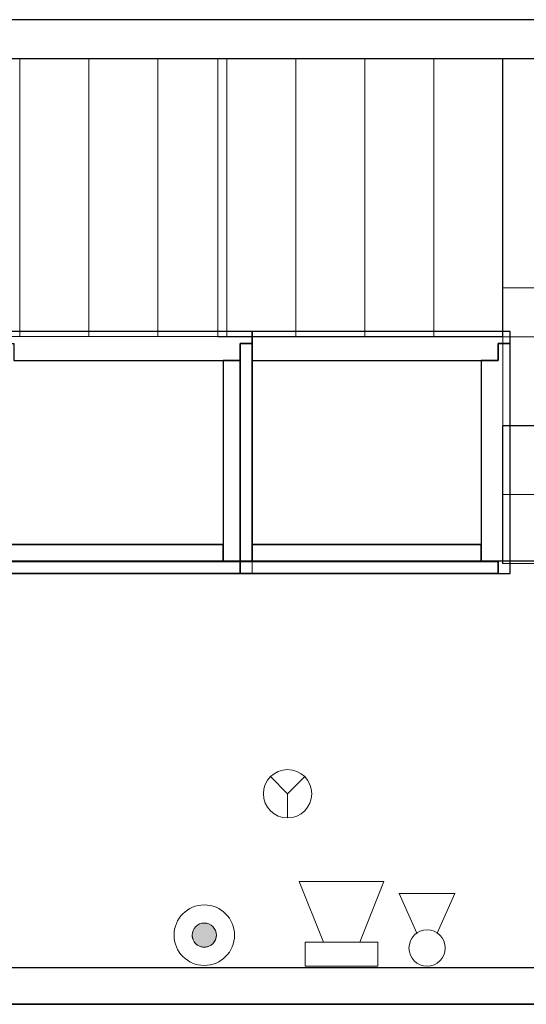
# Model space of a CAD drawing. Header units: metres. Extents: x 397.7 to 427.5, y 12.7 to 28.4.
# Tile 119 of 129: x 412.6 to 414.7, y 24.2 to 28.2. Entities that reach past the tile are written whole.
import ezdxf

# ---------------------------------------------------------------- set-up
doc = ezdxf.new("R2010")
doc.units = ezdxf.units.M
doc.layers.add('01_SUELOS', color=7, linetype='Continuous', lineweight=25, true_color=0x007f00)
for name, color, linetype, lineweight in [('A-DETL-GENF-OTLN', 7, 'Continuous', 18), ('A-WALL-____-MCUT', 7, 'Continuous', 25), ('A-WALL-____-OTLN', 7, 'Continuous', 25), ('S-STRS-____-MCUT', 7, 'Continuous', 18), ('S-STRS-____-OTLN', 7, 'Continuous', 18)]:
    doc.layers.add(name, color=color, linetype=linetype, lineweight=lineweight)

# ---------------------------------------------------------------- blocks, each defined once
blk = doc.blocks.new('Family - Evans P4-153951-07_PCI_P4')
at = {"layer": 'A-WALL-____-MCUT', "color": 253, "true_color": 0xaaaaaa}
for p, q in [((5.34, 0.15), (0, 0.15)), ((0, 0), (5.34, 0))]:
    blk.add_line(p, q, dxfattribs=at)
at = {"layer": 'A-WALL-____-OTLN', "color": 253, "true_color": 0xaaaaaa}
for p, q in [((6.62, 0.15), (0, 0.15)), ((0, 0), (6.62, 0))]:
    blk.add_line(p, q, dxfattribs=at)
at = {"layer": 'A-WALL-____-OTLN', "color": 253, "lineweight": 18, "true_color": 0xaaaaaa}
blk.add_line((0, 0), (6.62, 0), dxfattribs=at)
blk = doc.blocks.new('Family - Evans P4-154228-07_PCI_P4')
at = {"layer": 'A-WALL-____-MCUT', "color": 253, "true_color": 0xaaaaaa}
for p, q in [((25.5877, 0.16), (0.0332, 0.16)), ((0, 0), (25.556, 0))]:
    blk.add_line(p, q, dxfattribs=at)
at = {"layer": 'A-WALL-____-OTLN', "color": 253, "true_color": 0xaaaaaa}
for p, q in [((25.5877, 0.16), (0.0332, 0.16)), ((0, 0), (25.556, 0))]:
    blk.add_line(p, q, dxfattribs=at)
at = {"layer": 'A-WALL-____-OTLN', "color": 253, "lineweight": 18, "true_color": 0xaaaaaa}
blk.add_line((0, 0), (25.556, 0), dxfattribs=at)
blk = doc.blocks.new('Family - Escala P4-154404-07_PCI_P4')
at = {"layer": 'S-STRS-____-MCUT', "color": 253, "true_color": 0xaaaaaa}
for p, q in [((2.6211, 1.6126), (2.6211, 2.0879)), ((2.6211, 2.0879), (2.8077, 2.0879)), ((2.8077, 2.0879), (2.8382, 2.0879)), ((2.8382, 2.0879), (2.8805, 2.0879)), ((2.8805, 2.0879), (2.9431, 2.0879)), ((2.9431, 2.0879), (2.944, 2.0879)), ((3.229, 2.0879), (2.944, 2.0879)), ((2.944, 2.0879), (2.944, 0.9379)), ((2.944, 2.0879), (2.944, 0.9417)), ((3.229, 0.9379), (3.229, 2.0879)), ((2.6211, 0.9379), (2.6211, 1.6126)), ((2.8077, 0.9379), (2.6211, 0.9379)), ((2.8382, 0.9379), (2.8077, 0.9379)), ((2.8805, 0.9379), (2.8382, 0.9379)), ((2.9431, 0.9379), (2.8805, 0.9379)), ((2.944, 0.9379), (2.9431, 0.9379)), ((2.944, 0.9417), (2.944, 0.9379)), ((2.944, 0.9379), (3.229, 0.9379))]:
    blk.add_line(p, q, dxfattribs=at)
at = {"layer": 'S-STRS-____-OTLN', "color": 253, "true_color": 0xaaaaaa}
for p, q in [((3.7989, 2.0879), (2.6211, 2.0879)), ((2.6211, 1.6126), (2.6211, 2.0879)), ((3.7989, 2.0879), (2.6211, 2.0879)), ((2.8077, 2.0879), (2.6211, 2.0879)), ((2.8382, 2.0879), (2.8077, 2.0879)), ((2.8805, 2.0879), (2.8382, 2.0879)), ((2.9431, 2.0879), (2.8805, 2.0879)), ((2.9431, 2.0879), (2.944, 2.0879)), ((3.229, 2.0879), (2.944, 2.0879)), ((2.944, 2.0879), (2.944, 0.9379)), ((2.944, 2.0879), (2.944, 0.9379)), ((2.944, 0.9417), (2.944, 2.0879)), ((2.944, 2.0879), (3.229, 2.0879)), ((2.944, 2.0879), (2.944, 0.9379)), ((2.944, 2.0879), (3.229, 2.0879)), ((3.229, 0.9379), (3.229, 2.0879)), ((3.514, 2.0879), (3.229, 2.0879)), ((3.229, 2.0879), (3.514, 2.0879)), ((3.229, 2.0879), (3.229, 0.9379)), ((3.229, 0.9379), (3.229, 2.0879)), ((3.229, 0.9379), (3.229, 2.0879)), ((3.514, 2.0879), (3.229, 2.0879)), ((3.229, 0.9379), (3.229, 2.0879)), ((3.229, 2.0879), (3.229, 0.9379)), ((3.229, 2.0879), (3.514, 2.0879)), ((3.229, 2.0879), (3.229, 0.9379)), ((3.799, 2.0879), (3.514, 2.0879)), ((3.514, 2.0879), (3.799, 2.0879)), ((3.514, 2.0879), (3.514, 0.9379)), ((3.514, 0.9379), (3.514, 2.0879)), ((3.514, 0.9379), (3.514, 2.0879)), ((3.514, 2.0879), (3.514, 0.9379)), ((3.514, 2.0879), (3.799, 2.0879)), ((3.514, 0.9379), (3.514, 2.0879)), ((3.514, 0.9379), (3.514, 2.0879)), ((3.514, 2.0879), (3.514, 0.9379)), ((3.514, 2.0879), (3.799, 2.0879)), ((3.514, 2.0879), (3.514, 0.9379)), ((3.7989, 0.9379), (3.7989, 2.0879)), ((3.799, 2.0879), (3.7989, 2.0879)), ((3.7989, 0.9379), (3.7989, 2.0879)), ((3.7989, 2.0879), (3.799, 2.0879)), ((4.9492, 2.0879), (3.799, 2.0879)), ((3.799, 2.0879), (4.9492, 2.0879)), ((3.799, 2.0879), (3.799, 0.9379)), ((3.799, 0.9379), (3.799, 2.0879)), ((4.9492, 2.0879), (3.799, 2.0879)), ((3.799, 2.0879), (4.9492, 2.0879)), ((3.799, 2.0879), (3.799, 0.9379)), ((3.799, 0.9379), (3.799, 2.0879)), ((3.799, 0.9379), (3.799, 2.0879)), ((3.799, 2.0879), (3.799, 0.9379)), ((3.799, 2.0879), (3.799, 0.9379)), ((3.799, 0.9379), (3.799, 2.0879)), ((3.799, 0.9379), (3.799, 2.0879)), ((3.799, 2.0879), (3.799, 0.9379)), ((4.949, 0.9378), (4.9492, 2.0879)), ((4.9492, 2.0879), (4.949, 0.9378)), ((4.949, 0.9378), (4.9492, 2.0879)), ((4.9492, 2.0879), (4.949, 0.9378)), ((2.6211, 1.6126), (2.6211, 0.9379)), ((3.7991, 1.1403), (3.7989, 0.0002)), ((3.799, 0.9379), (3.7991, 1.1403)), ((3.7991, 1.1403), (4.9491, 1.1401)), ((4.9489, 0), (4.9491, 1.1401)), ((4.9491, 1.1401), (4.949, 0.9378)), ((3.7989, 0.9379), (2.6211, 0.9379)), ((3.7989, 0.9379), (2.6211, 0.9379)), ((2.8077, 0.9379), (2.6211, 0.9379)), ((2.8382, 0.9379), (2.8077, 0.9379)), ((2.8382, 0.9379), (2.8805, 0.9379)), ((2.8805, 0.9379), (2.9431, 0.9379)), ((2.9431, 0.9379), (2.944, 0.9379)), ((2.944, 0.9417), (2.944, 0.9379)), ((2.944, 0.9379), (3.229, 0.9379)), ((2.944, 0.9379), (3.229, 0.9379)), ((3.229, 0.9379), (2.944, 0.9379)), ((3.229, 0.9379), (3.514, 0.9379)), ((3.514, 0.9379), (3.229, 0.9379)), ((3.229, 0.9379), (3.514, 0.9379)), ((3.514, 0.9379), (3.229, 0.9379)), ((3.514, 0.9379), (3.799, 0.9379)), ((3.799, 0.9379), (3.514, 0.9379)), ((3.514, 0.9379), (3.799, 0.9379)), ((3.799, 0.9379), (3.514, 0.9379)), ((3.7989, 0.9379), (3.799, 0.9379)), ((3.7989, 0.9379), (3.799, 0.9379)), ((3.799, 0.9379), (4.949, 0.9378)), ((4.949, 0.9378), (3.799, 0.9379)), ((4.949, 0.9378), (3.799, 0.9379)), ((3.799, 0.9379), (3.799, 0.5702)), ((3.799, 0.9379), (4.949, 0.9378)), ((3.799, 0.9379), (4.949, 0.9378)), ((4.949, 0.9378), (3.799, 0.9379)), ((4.949, 0.9378), (3.799, 0.9379)), ((3.799, 0.9379), (4.949, 0.9378)), ((3.799, 0.9379), (3.799, 0.5702)), ((3.799, 0.5702), (3.799, 0.9379)), ((4.949, 0.57), (4.949, 0.9378)), ((4.949, 0.57), (4.949, 0.9378)), ((4.949, 0.9378), (4.949, 0.57)), ((3.799, 0.5702), (4.949, 0.57)), ((3.799, 0.5702), (4.949, 0.57)), ((3.799, 0.2852), (3.799, 0.5702)), ((3.799, 0.5702), (4.949, 0.57)), ((4.949, 0.57), (3.799, 0.5702)), ((4.949, 0.57), (3.799, 0.5702)), ((3.799, 0.5702), (4.949, 0.57)), ((3.799, 0.5702), (3.799, 0.2852)), ((3.799, 0.2852), (3.799, 0.5702)), ((4.949, 0.57), (4.949, 0.285)), ((4.949, 0.285), (4.949, 0.57)), ((4.949, 0.57), (4.949, 0.285)), ((3.7989, 0.0002), (3.799, 0.2852)), ((3.799, 0.2852), (3.7989, 0.0002)), ((3.7989, 0.0002), (3.799, 0.2852)), ((3.799, 0.2852), (4.949, 0.285)), ((3.799, 0.2852), (4.949, 0.285)), ((4.949, 0.285), (3.799, 0.2852)), ((3.799, 0.2852), (4.949, 0.285)), ((3.799, 0.2852), (4.949, 0.285)), ((4.949, 0.285), (3.799, 0.2852)), ((4.949, 0.285), (4.9489, 0)), ((4.9489, 0), (4.949, 0.285)), ((4.949, 0.285), (4.9489, 0)), ((4.9489, 0), (3.7989, 0.0002)), ((3.7989, 0.0002), (4.9489, 0)), ((3.7989, 0.0002), (4.9489, 0)), ((4.9489, 0), (3.7989, 0.0002))]:
    blk.add_line(p, q, dxfattribs=at)
blk = doc.blocks.new('Family - LONDR55-XX_ZZ-ARQ-CAA-M3D-Londres55-154484-07_PCI_P4')
at = {"layer": '01_SUELOS', "color": 9, "true_color": 0xaad4aa}
for p, q in [((17.4818, 12.8815), (12.3818, 12.8788)), ((12.3818, 12.8788), (17.4818, 12.8815)), ((12.1358, 11.0488), (17.1944, 11.0519)), ((17.1944, 11.0519), (12.1358, 11.0488))]:
    blk.add_line(p, q, dxfattribs=at)
blk = doc.blocks.new('Family - Envans PB-155415-07_PCI_P4')
at = {"layer": 'A-WALL-____-MCUT', "color": 253, "true_color": 0xaaaaaa}
for p, q in [((0.9849, 0.12), (0.05, 0.12)), ((0.05, 0.12), (0.05, 0.05)), ((0.9849, 0.05), (0.9849, 0.12)), ((1.4949, 0.12), (1.1049, 0.12)), ((1.1049, 0.12), (1.1049, 0.05)), ((1.4949, 0.05), (1.4949, 0.12)), ((0, 0.05), (0, 0)), ((0.05, 0.05), (0, 0.05)), ((1.1049, 0.05), (0.9849, 0.05)), ((1.5649, 0.05), (1.4949, 0.05)), ((1.5649, 0), (1.5649, 0.05)), ((0, 0), (1.5649, 0))]:
    blk.add_line(p, q, dxfattribs=at)
at = {"layer": 'A-WALL-____-OTLN', "color": 253, "true_color": 0xaaaaaa}
for p, q in [((0.05, 0.12), (0.05, 0.05)), ((0.9849, 0.12), (0.05, 0.12)), ((0.9849, 0.05), (0.9849, 0.12)), ((1.1049, 0.12), (1.1049, 0.05)), ((1.4949, 0.12), (1.1049, 0.12)), ((1.4949, 0.05), (1.4949, 0.12)), ((0, 0.05), (0, 0)), ((0.05, 0.05), (0, 0.05)), ((1.1049, 0.05), (0.9849, 0.05)), ((1.5649, 0.05), (1.4949, 0.05)), ((1.5649, 0), (1.5649, 0.05)), ((0, 0), (1.5649, 0))]:
    blk.add_line(p, q, dxfattribs=at)
at = {"layer": 'A-WALL-____-OTLN', "color": 253, "lineweight": 18, "true_color": 0xaaaaaa}
blk.add_line((0, 0), (1.6149, 0), dxfattribs=at)
blk = doc.blocks.new('Family - Envans PB-155440-07_PCI_P4')
at = {"layer": 'A-WALL-____-MCUT', "color": 253, "true_color": 0xaaaaaa}
for p, q in [((0.83, 0.12), (0, 0.12)), ((0, 0.12), (0, 0.05)), ((0.83, 0.05), (0.83, 0.12)), ((0, 0.05), (0, 0)), ((0.9, 0.05), (0, 0.05)), ((0, 0.05), (0.83, 0.05)), ((0.9, 0), (0.9, 0.05)), ((0, 0), (0.9, 0))]:
    blk.add_line(p, q, dxfattribs=at)
at = {"layer": 'A-WALL-____-OTLN', "color": 253, "true_color": 0xaaaaaa}
for p, q in [((0.83, 0.12), (0, 0.12)), ((0, 0.12), (0, 0.05)), ((0.83, 0.05), (0.83, 0.12)), ((0, 0.05), (0, 0)), ((0, 0.05), (0.9, 0.05)), ((0, 0.05), (0.83, 0.05)), ((0.9, 0.05), (0.9, 0)), ((0.9, 0), (0, 0))]:
    blk.add_line(p, q, dxfattribs=at)
at = {"layer": 'A-WALL-____-OTLN', "color": 253, "lineweight": 18, "true_color": 0xaaaaaa}
blk.add_line((-0.05, 0), (0.9, 0), dxfattribs=at)
blk = doc.blocks.new('Family - Envans PB-155580-07_PCI_P4')
at = {"layer": 'A-WALL-____-MCUT', "color": 253, "true_color": 0xaaaaaa}
for p, q in [((1.4449, 0.12), (0.07, 0.12)), ((0.07, 0.12), (0.07, 0.05)), ((1.4449, 0.05), (1.4449, 0.12)), ((0, 0.05), (0, 0)), ((1.5149, 0.05), (0, 0.05)), ((0.07, 0.05), (1.4449, 0.05)), ((1.5149, 0), (1.5149, 0.05)), ((0, 0), (1.5149, 0))]:
    blk.add_line(p, q, dxfattribs=at)
at = {"layer": 'A-WALL-____-OTLN', "color": 253, "true_color": 0xaaaaaa}
for p, q in [((0.07, 0.05), (0.07, 0.12)), ((0.07, 0.12), (1.4449, 0.12)), ((1.4449, 0.12), (1.4449, 0.05)), ((0, 0.05), (1.5149, 0.05)), ((0, 0), (0, 0.05)), ((1.4449, 0.05), (0.07, 0.05)), ((1.5149, 0.05), (1.5149, 0)), ((1.5149, 0), (0, 0))]:
    blk.add_line(p, q, dxfattribs=at)
at = {"layer": 'A-WALL-____-OTLN', "color": 253, "lineweight": 18, "true_color": 0xaaaaaa}
blk.add_line((0, 0), (1.5149, 0), dxfattribs=at)
blk = doc.blocks.new('Family - Envans PB-155632-07_PCI_P4')
at = {"layer": 'A-WALL-____-MCUT', "color": 253, "true_color": 0xaaaaaa}
for p, q in [((1.0656, 0.12), (0.05, 0.12)), ((0.05, 0.12), (0.05, 0.05)), ((1.0656, 0), (1.0656, 0.12)), ((0.05, 0.05), (0, 0.05)), ((0, 0.05), (0, 0)), ((0, 0), (1.0656, 0))]:
    blk.add_line(p, q, dxfattribs=at)
at = {"layer": 'A-WALL-____-OTLN', "color": 253, "true_color": 0xaaaaaa}
for p, q in [((1.0656, 0.12), (0.05, 0.12)), ((0.05, 0.12), (0.05, 0.05)), ((1.0656, 0), (1.0656, 0.12)), ((0, 0.05), (0, 0)), ((0.05, 0.05), (0, 0.05)), ((0, 0), (1.0656, 0))]:
    blk.add_line(p, q, dxfattribs=at)
at = {"layer": 'A-WALL-____-OTLN', "color": 253, "lineweight": 18, "true_color": 0xaaaaaa}
blk.add_line((0, 0), (1.0656, 0), dxfattribs=at)
blk = doc.blocks.new('Family - Envans PB-155780-07_PCI_P4')
at = {"layer": 'A-WALL-____-MCUT', "color": 253, "true_color": 0xaaaaaa}
for p, q in [((0.88, 0.12), (0.05, 0.12)), ((0.05, 0.12), (0.05, 0.05)), ((0.88, 0.05), (0.88, 0.12)), ((0, 0.05), (0, 0)), ((0.05, 0.05), (0, 0.05)), ((0.95, 0.05), (0.88, 0.05)), ((0.95, 0), (0.95, 0.05)), ((0, 0), (0.95, 0))]:
    blk.add_line(p, q, dxfattribs=at)
at = {"layer": 'A-WALL-____-OTLN', "color": 253, "true_color": 0xaaaaaa}
for p, q in [((0.05, 0.12), (0.05, 0.05)), ((0.88, 0.12), (0.05, 0.12)), ((0.88, 0.05), (0.88, 0.12)), ((0, 0.05), (0, 0)), ((0.05, 0.05), (0, 0.05)), ((0.95, 0.05), (0.88, 0.05)), ((0.95, 0), (0.95, 0.05)), ((0, 0), (0.95, 0))]:
    blk.add_line(p, q, dxfattribs=at)
at = {"layer": 'A-WALL-____-OTLN', "color": 253, "lineweight": 18, "true_color": 0xaaaaaa}
blk.add_line((0, 0), (1, 0), dxfattribs=at)
blk = doc.blocks.new('Family - Envans PB-155889-07_PCI_P4')
at = {"layer": 'A-WALL-____-MCUT', "color": 253, "true_color": 0xaaaaaa}
for p, q in [((0.9956, 0.12), (0.05, 0.12)), ((0.05, 0.12), (0.05, 0.05)), ((0.9956, 0.05), (0.9956, 0.12)), ((0, 0.05), (0, 0)), ((1.0656, 0.05), (0, 0.05)), ((0.05, 0.05), (0.9956, 0.05)), ((1.0656, 0), (1.0656, 0.05)), ((0, 0), (1.0656, 0))]:
    blk.add_line(p, q, dxfattribs=at)
at = {"layer": 'A-WALL-____-OTLN', "color": 253, "true_color": 0xaaaaaa}
for p, q in [((0.05, 0.05), (0.05, 0.12)), ((0.05, 0.12), (0.9956, 0.12)), ((0.9956, 0.12), (0.9956, 0.05)), ((0, 0.05), (1.0656, 0.05)), ((0, 0), (0, 0.05)), ((0.9956, 0.05), (0.05, 0.05)), ((1.0656, 0.05), (1.0656, 0)), ((1.0656, 0), (0, 0))]:
    blk.add_line(p, q, dxfattribs=at)
at = {"layer": 'A-WALL-____-OTLN', "color": 253, "lineweight": 18, "true_color": 0xaaaaaa}
blk.add_line((0.05, 0), (1.0656, 0), dxfattribs=at)
blk = doc.blocks.new('Family - Escala P3-156245-07_PCI_P4')
at = {"layer": 'S-STRS-____-OTLN', "color": 253, "true_color": 0xaaaaaa}
for p, q in [((3.7989, 2.0879), (0.9489, 2.0879)), ((3.7989, 2.0879), (0.9489, 2.0879)), ((1.519, 2.0879), (1.804, 2.0879)), ((1.804, 2.0879), (1.519, 2.0879)), ((2.089, 2.0879), (1.804, 2.0879)), ((1.804, 2.0879), (2.089, 2.0879)), ((1.804, 2.0879), (2.089, 2.0879)), ((1.804, 2.0879), (1.804, 0.9379)), ((1.804, 2.0879), (1.804, 0.9379)), ((1.804, 2.0879), (1.804, 0.9379)), ((2.089, 2.0879), (1.804, 2.0879)), ((1.804, 2.0879), (1.804, 0.9379)), ((2.089, 0.9379), (2.089, 2.0879)), ((2.089, 2.0879), (2.089, 0.9379)), ((2.374, 2.0879), (2.089, 2.0879)), ((2.089, 2.0879), (2.374, 2.0879)), ((2.089, 2.0879), (2.089, 0.9379)), ((2.089, 0.9379), (2.089, 2.0879)), ((2.089, 2.0879), (2.374, 2.0879)), ((2.089, 2.0879), (2.089, 0.9379)), ((2.089, 2.0879), (2.089, 0.9379)), ((2.089, 2.0879), (2.089, 0.9379)), ((2.374, 2.0879), (2.089, 2.0879)), ((2.089, 2.0879), (2.089, 0.9379)), ((2.374, 0.9379), (2.374, 2.0879)), ((2.374, 2.0879), (2.374, 0.9379)), ((2.659, 2.0879), (2.374, 2.0879)), ((2.374, 2.0879), (2.659, 2.0879)), ((2.374, 2.0879), (2.374, 0.9379)), ((2.374, 0.9379), (2.374, 2.0879)), ((2.374, 2.0879), (2.659, 2.0879)), ((2.374, 2.0879), (2.374, 0.9379)), ((2.374, 2.0879), (2.374, 0.9379)), ((2.374, 2.0879), (2.374, 0.9379)), ((2.659, 2.0879), (2.374, 2.0879)), ((2.374, 2.0879), (2.374, 0.9379)), ((2.944, 2.0879), (2.659, 2.0879)), ((2.659, 2.0879), (2.944, 2.0879)), ((2.659, 2.0879), (2.659, 0.9379)), ((2.659, 0.9379), (2.659, 2.0879)), ((2.659, 0.9379), (2.659, 2.0879)), ((2.659, 2.0879), (2.659, 0.9379)), ((2.659, 2.0879), (2.944, 2.0879)), ((2.659, 2.0879), (2.659, 0.9379)), ((2.659, 2.0879), (2.659, 0.9379)), ((2.659, 2.0879), (2.659, 0.9379)), ((2.944, 2.0879), (2.659, 2.0879)), ((2.659, 2.0879), (2.659, 0.9379)), ((2.944, 0.9379), (2.944, 2.0879)), ((2.944, 2.0879), (2.944, 0.9379)), ((3.229, 2.0879), (2.944, 2.0879)), ((2.944, 2.0879), (3.229, 2.0879)), ((2.944, 2.0879), (2.944, 0.9379)), ((2.944, 0.9379), (2.944, 2.0879)), ((2.944, 2.0879), (3.229, 2.0879)), ((2.944, 2.0879), (2.944, 0.9379)), ((2.944, 2.0879), (2.944, 0.9379)), ((2.944, 2.0879), (2.944, 0.9379)), ((3.229, 2.0879), (2.944, 2.0879)), ((2.944, 2.0879), (2.944, 0.9379)), ((3.229, 0.9379), (3.229, 2.0879)), ((3.229, 2.0879), (3.229, 0.9379)), ((3.514, 2.0879), (3.229, 2.0879)), ((3.229, 2.0879), (3.514, 2.0879)), ((3.229, 2.0879), (3.229, 0.9379)), ((3.229, 0.9379), (3.229, 2.0879)), ((3.229, 2.0879), (3.514, 2.0879)), ((3.229, 2.0879), (3.229, 0.9379)), ((3.229, 2.0879), (3.229, 0.9379)), ((3.229, 2.0879), (3.229, 0.9379)), ((3.514, 2.0879), (3.229, 2.0879)), ((3.229, 2.0879), (3.229, 0.9379)), ((3.799, 2.0879), (3.514, 2.0879)), ((3.514, 2.0879), (3.799, 2.0879)), ((3.514, 2.0879), (3.514, 0.9379)), ((3.514, 0.9379), (3.514, 2.0879)), ((3.514, 0.9379), (3.514, 2.0879)), ((3.514, 2.0879), (3.514, 0.9379)), ((3.799, 2.0879), (3.514, 2.0879)), ((3.514, 2.0879), (3.514, 0.9379)), ((3.514, 2.0879), (3.514, 0.9379)), ((3.514, 2.0879), (3.514, 0.9379)), ((3.799, 2.0879), (3.514, 2.0879)), ((3.514, 2.0879), (3.514, 0.9379)), ((3.799, 2.0879), (3.7989, 2.0879)), ((3.7989, 2.0879), (3.799, 2.0879)), ((3.7989, 2.0879), (3.7989, 0.9379)), ((3.7989, 0.9379), (3.7989, 2.0879)), ((3.799, 0.9379), (3.799, 2.0879)), ((3.799, 2.0879), (3.799, 0.9379)), ((4.9492, 2.0879), (3.799, 2.0879)), ((3.799, 2.0879), (4.9492, 2.0879)), ((3.799, 2.0879), (3.799, 0.9379)), ((3.799, 0.9379), (3.799, 2.0879)), ((4.9492, 2.0879), (3.799, 2.0879)), ((3.799, 2.0879), (4.9492, 2.0879)), ((3.799, 2.0879), (3.799, 0.9379)), ((3.799, 0.9379), (3.799, 2.0879)), ((3.799, 2.0879), (3.799, 0.9379)), ((3.799, 2.0879), (3.799, 0.9379)), ((3.799, 2.0879), (3.799, 0.9379)), ((3.799, 2.0879), (3.799, 0.9379)), ((3.7991, 1.1403), (3.7989, 0.0002)), ((3.799, 0.9379), (3.7991, 1.1403)), ((3.7991, 1.1403), (4.9491, 1.1401)), ((3.7989, 0.9379), (0.9489, 0.9379)), ((3.7989, 0.9379), (0.9489, 0.9379)), ((1.519, 0.9379), (1.804, 0.9379)), ((1.804, 0.9379), (1.519, 0.9379)), ((1.804, 0.9379), (2.089, 0.9379)), ((2.089, 0.9379), (1.804, 0.9379)), ((1.804, 0.9379), (2.089, 0.9379)), ((2.089, 0.9379), (1.804, 0.9379)), ((2.089, 0.9379), (2.374, 0.9379)), ((2.374, 0.9379), (2.089, 0.9379)), ((2.089, 0.9379), (2.374, 0.9379)), ((2.374, 0.9379), (2.089, 0.9379)), ((2.374, 0.9379), (2.659, 0.9379)), ((2.659, 0.9379), (2.374, 0.9379)), ((2.659, 0.9379), (2.374, 0.9379)), ((2.659, 0.9379), (2.374, 0.9379)), ((2.659, 0.9379), (2.944, 0.9379)), ((2.944, 0.9379), (2.659, 0.9379)), ((2.944, 0.9379), (2.659, 0.9379)), ((2.944, 0.9379), (2.659, 0.9379)), ((2.944, 0.9379), (3.229, 0.9379)), ((3.229, 0.9379), (2.944, 0.9379)), ((2.944, 0.9379), (3.229, 0.9379)), ((3.229, 0.9379), (2.944, 0.9379)), ((3.229, 0.9379), (3.514, 0.9379)), ((3.514, 0.9379), (3.229, 0.9379)), ((3.229, 0.9379), (3.514, 0.9379)), ((3.514, 0.9379), (3.229, 0.9379)), ((3.514, 0.9379), (3.799, 0.9379)), ((3.799, 0.9379), (3.514, 0.9379)), ((3.514, 0.9379), (3.799, 0.9379)), ((3.799, 0.9379), (3.514, 0.9379)), ((3.7989, 0.9379), (3.799, 0.9379)), ((3.7989, 0.9379), (3.799, 0.9379)), ((3.799, 0.9379), (4.949, 0.9378)), ((4.949, 0.9378), (3.799, 0.9379)), ((4.949, 0.9378), (3.799, 0.9379)), ((3.799, 0.9379), (4.949, 0.9378)), ((3.799, 0.9379), (3.799, 0.5702)), ((3.799, 0.5702), (3.799, 0.9379)), ((3.799, 0.9379), (4.949, 0.9378)), ((4.949, 0.9378), (3.799, 0.9379)), ((4.949, 0.9378), (3.799, 0.9379)), ((3.799, 0.9379), (3.799, 0.5702)), ((3.799, 0.9379), (4.949, 0.9378)), ((3.799, 0.5702), (4.949, 0.57)), ((4.949, 0.57), (3.799, 0.5702)), ((4.949, 0.57), (3.799, 0.5702)), ((3.799, 0.5702), (4.949, 0.57)), ((3.799, 0.5702), (3.799, 0.2852)), ((3.799, 0.2852), (3.799, 0.5702)), ((3.799, 0.5702), (4.949, 0.57)), ((3.799, 0.5702), (4.949, 0.57)), ((3.799, 0.2852), (3.799, 0.5702)), ((3.799, 0.2852), (3.7989, 0.0002)), ((3.7989, 0.0002), (3.799, 0.2852)), ((3.7989, 0.0002), (3.799, 0.2852)), ((4.949, 0.285), (3.799, 0.2852)), ((3.799, 0.2852), (4.949, 0.285)), ((3.799, 0.2852), (4.949, 0.285)), ((4.949, 0.285), (3.799, 0.2852)), ((3.799, 0.2852), (4.949, 0.285)), ((3.799, 0.2852), (4.949, 0.285)), ((3.7989, 0.0002), (4.9489, 0)), ((4.9489, 0), (3.7989, 0.0002)), ((4.9489, 0), (3.7989, 0.0002)), ((3.7989, 0.0002), (4.9489, 0))]:
    blk.add_line(p, q, dxfattribs=at)
blk = doc.blocks.new('LONDR55-XX_ZZ-ARQ-CAA-M3D-Londres55_ifc-1-07_PCI_P4')
at = {"layer": '01_SUELOS', "color": 253, "lineweight": 18, "true_color": 0xaaaaaa}
blk.add_blockref('Family - LONDR55-XX_ZZ-ARQ-CAA-M3D-Londres55-154484-07_PCI_P4', (398.2952, 13.1106), dxfattribs=at)
at = {"layer": 'A-WALL-____-OTLN', "color": 253, "lineweight": 18, "true_color": 0xaaaaaa}
for name, p, rotation in [('Family - Evans P4-154228-07_PCI_P4', (426.8464, 28.2282), 180), ('Family - Envans PB-155415-07_PCI_P4', (413.5914, 26.9396), 180), ('Family - Envans PB-155632-07_PCI_P4', (414.6569, 26.9396), 180), ('Family - Envans PB-155780-07_PCI_P4', (414.6569, 25.9396), 90), ('Family - Envans PB-155440-07_PCI_P4', (413.5914, 25.9896), 90), ('Family - Evans P4-153951-07_PCI_P4', (417.447, 24.3095), 180)]:
    blk.add_blockref(name, p, dxfattribs=dict(at, rotation=rotation))
for name, p in [('Family - Envans PB-155580-07_PCI_P4', (412.0264, 25.9396)), ('Family - Envans PB-155889-07_PCI_P4', (413.5414, 25.9396))]:
    blk.add_blockref(name, p, dxfattribs=at)
at = {"layer": 'S-STRS-____-OTLN', "color": 253, "lineweight": 18, "true_color": 0xaaaaaa}
for name, p in [('Family - Escala P3-156245-07_PCI_P4', (410.827, 25.9805)), ('Family - Escala P4-154404-07_PCI_P4', (410.8278, 25.9803))]:
    blk.add_blockref(name, p, dxfattribs=at)
blk = doc.blocks.new('ZYR_12_01_08 Detectors - 01 Detector Òptic-539619-07_PCI_P4')
at = {"layer": 'A-DETL-GENF-OTLN', "color": 1, "true_color": 0xff0000}
for q in [(-0.0707, 0.0707), (0.0707, 0.0707), (0, -0.1)]:
    blk.add_line((0, 0), q, dxfattribs=at)
blk.add_circle((0, 0), 0.1, dxfattribs=at)
blk = doc.blocks.new('ZYR_12_01_06 Sirena Paret - 01 Sirena Interior Tipus 1-626189-07_PCI_P4')
at = {"layer": 'A-DETL-GENF-OTLN', "color": 1, "true_color": 0xff0000}
for p, q in [((-0.15, 0), (0.15, 0)), ((-0.15, -0.1), (-0.15, 0)), ((0.15, 0), (0.15, -0.1)), ((-0.075, -0.1), (-0.17499, -0.34998)), ((0.15, -0.1), (-0.15, -0.1)), ((0.17499, -0.34998), (0.075, -0.1)), ((-0.17499, -0.34998), (0.17499, -0.34998))]:
    blk.add_line(p, q, dxfattribs=at)
blk = doc.blocks.new('ZYR_12_01_08 Polsadors - 01 Polsador Emergència-948352-07_PCI_P4')
at = {"layer": 'A-DETL-GENF-OTLN', "true_color": 0xff0909}
blk.add_hatch(color=1, dxfattribs=at).paths.add_polyline_path([(0.5865, -0.075), (0.5736, -0.0767), (0.5615, -0.0817), (0.5512, -0.0896), (0.5432, -0.1), (0.5382, -0.1121), (0.5365, -0.125), (0.5382, -0.1379), (0.5432, -0.15), (0.5512, -0.1604), (0.5615, -0.1683), (0.5736, -0.1733), (0.5865, -0.175), (0.5995, -0.1733), (0.6115, -0.1683), (0.6219, -0.1604), (0.6298, -0.15), (0.6348, -0.1379), (0.6365, -0.125), (0.6348, -0.1121), (0.6298, -0.1), (0.6219, -0.0896), (0.6115, -0.0817), (0.5995, -0.0767)])
at = {"layer": 'A-DETL-GENF-OTLN', "color": 1, "true_color": 0xff0000}
for radius in [0.125, 0.05]:
    blk.add_circle((0.5865, -0.125), radius, dxfattribs=at)
for start, end in [(360, 180), (180, 360)]:
    blk.add_arc((0.5865, -0.125), 0.05, start, end, dxfattribs=at)
blk = doc.blocks.new('ZYR_12_01_02 Extintor - 01 Extintor Pols_ABC-623506-07_PCI_P4')
at = {"layer": 'A-DETL-GENF-OTLN', "color": 1, "true_color": 0xff0000}
for p, q in [((-0.115, -0.2068), (-0.042, -0.0438)), ((-0.042, -0.0438), (-0.042, -0.0458)), ((-0.042, -0.0438), (-0.04, -0.0438)), ((0.042, -0.0438), (0.04, -0.0438)), ((0.042, -0.0438), (0.042, -0.0458)), ((0.042, -0.0438), (0.115, -0.2068)), ((-0.1151, -0.2068), (0.115, -0.2068))]:
    blk.add_line(p, q, dxfattribs=at)
blk.add_circle((0, 0.0182), 0.075, dxfattribs=at)

msp = doc.modelspace()

# ---------------------------------------------------------------- block references
at = {"lineweight": 5}
msp.add_blockref('LONDR55-XX_ZZ-ARQ-CAA-M3D-Londres55_ifc-1-07_PCI_P4', (0, 0), dxfattribs=at)
at = {"layer": 'A-DETL-GENF-OTLN', "color": 1, "true_color": 0xff0000}
msp.add_blockref('ZYR_12_01_08 Detectors - 01 Detector Òptic-539619-07_PCI_P4', (413.7375, 25.0295), dxfattribs=at)
for name, p, rotation in [('ZYR_12_01_06 Sirena Paret - 01 Sirena Interior Tipus 1-626189-07_PCI_P4', (413.9605, 24.3166), 180.0326987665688), ('ZYR_12_01_02 Extintor - 01 Extintor Pols_ABC-623506-07_PCI_P4', (414.314, 24.4103), 180), ('ZYR_12_01_08 Polsadors - 01 Polsador Emergència-948352-07_PCI_P4', (413.9799, 24.3203), 180)]:
    msp.add_blockref(name, p, dxfattribs=dict(at, rotation=rotation))

doc.saveas('drawing.dxf')
